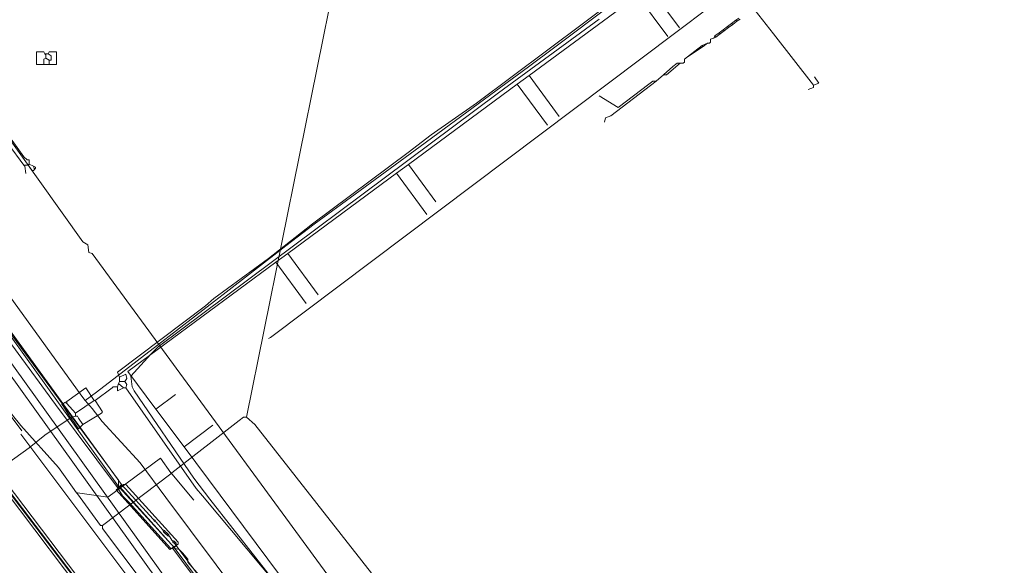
# Model space of a CAD drawing. Header units: metres. Extents: x 92810 to 93633, y 464687 to 465459.
# Tile 210 of 256: x 93128 to 93195, y 465241 to 465278. Entities that reach past the tile are written whole.
import ezdxf
from ezdxf.lldxf.tags import DXFTag

# ---------------------------------------------------------------- set-up
doc = ezdxf.new("R2010")
doc.units = ezdxf.units.M
for name, color, linetype, lineweight, transparency in [('B-OI-KL-DATA_KPN-G', 90, 'SI_B_DATA_KPN', 18, 0.4), ('B-OI-KL-DATA_LIANDER-G', 90, 'SI_B_DATA_LIANDER', 18, 0.4), ('B-OI-KL-DATA_ZIGGO BV-G', 90, 'SI_B_DATA_ZIGGO', 18, 0.4), ('B-OI-KL-ET_HS_LIANDER-G', 10, 'SI_B_ET_HS_LIANDON', 18, 0.4), ('B-OI-KL-ET_LS_LIANDER-G', 190, 'SI_B_ET_LS_LIANDER', 18, 0.4), ('B-OI-KL-GAS_LD_LIANDER-G', 30, 'SI_B_GAS_LD_LIANDER', 18, 0.4), ('B-WE-KL-DATA-G', 90, 'KL-DATA-N', 18, 0.4), ('B-WE-KL-WARMTENET-G', 80, 'KL-WARMTENET-N', 18, 0.4), ('B-WE-KL-WATER-G', 170, 'KL-WATER-N', 18, 0.4), ('B-WE-KL-WATER_MANTELBUIS-G', 170, 'CONTINUOUS', 18, 0.4)]:
    doc.layers.add(name, color=color, linetype=linetype, lineweight=lineweight, transparency=transparency)
doc.styles.get("Standard").update_dxf_attribs({"font": 'isocp.shx'})
tags = doc.linetypes.add('KL-DATA-N', pattern='A,4,-1,[101,NLCS.SHX,S=0.5,R=0,X=0,Y=0],-1,4,-1,["D",Standard,S=1,R=0,X=-0.25,Y=-0.5],-1.5', length=12.5).pattern_tags.tags
tags[18] = DXFTag(74, 10)
tags = doc.linetypes.add('KL-WARMTENET-N', pattern='A,7,-1.5,["WN",Standard,S=1,R=0,X=-0.3,Y=-0.5],-3', length=11.5).pattern_tags.tags
tags[6] = DXFTag(74, 10)
doc.linetypes.add('KL-WATER-N', pattern='A,7,-0.5,[168,NLCS.SHX,S=0.75,R=0,X=0.75,Y=0],-2', length=9.5)
doc.linetypes.add('SI_B_DATA_KPN', pattern='A,5,-2,["KPN",Standard,S=1.5,R=0,X=-0.51,Y=-0.75],-8', length=15)
doc.linetypes.add('SI_B_DATA_LIANDER', pattern='A,5,-2,["LI-DATA",Standard,S=1.5,R=0,X=-0.51,Y=-0.75],-11', length=18)
doc.linetypes.add('SI_B_DATA_ZIGGO', pattern='A,5,-2,["ZIGGO",Standard,S=1.5,R=0,X=-0.51,Y=-0.75],-9', length=16)
doc.linetypes.add('SI_B_ET_HS_LIANDON', pattern='A,5,-2,["LI-HS",Standard,S=1.5,R=0,X=-0.51,Y=-0.75],-10', length=17)
doc.linetypes.add('SI_B_ET_LS_LIANDER', pattern='A,5,-2,["LI-LS",Standard,S=1.5,R=0,X=-0.51,Y=-0.75],-10', length=17)
doc.linetypes.add('SI_B_GAS_LD_LIANDER', pattern='A,5,-2,["LI-G-LD",Standard,S=1.5,R=0,X=-0.51,Y=-0.75],-11', length=18)

msp = doc.modelspace()

# ---------------------------------------------------------------- linework, layer by layer
at = {"layer": 'B-OI-KL-DATA_KPN-G', "flags": 128}
for points in [[(93224.75, 465315.321), (93224.393, 465315.25), (93224.25, 465315.107), (93203.393, 465300.036), (93202.393, 465299.25), (93144.964, 465256.036), (93144.821, 465255.964)], [(93146.607, 465306.679), (93149.393, 465296.607), (93149.964, 465293.393), (93150.107, 465291.893), (93150.107, 465284.607), (93149.75, 465282.107), (93149.321, 465280.321), (93143.321, 465250.607)], [(93106.964, 465279.179), (93107.679, 465277.679), (93121.964, 465258.536), (93122.893, 465257.179), (93127.393, 465250.75), (93127.964, 465250.036), (93130.536, 465247.179), (93131.107, 465246.393), (93131.75, 465245.464)], [(93143.321, 465250.607), (93143.107, 465250.607), (93142.821, 465250.393), (93138.25, 465246.821)], [(93143.321, 465250.607), (93143.893, 465250.107), (93165.464, 465222.607), (93165.679, 465222.179), (93167.893, 465219.036), (93170.036, 465216.25), (93173.75, 465211.464), (93173.893, 465210.964)], [(93138.179, 465246.821), (93137.464, 465247.821), (93133.893, 465245.179), (93131.821, 465245.464)], [(93138.179, 465246.75), (93133.536, 465243.25)], [(93138.179, 465246.821), (93138.25, 465246.821)], [(93138.179, 465246.821), (93138.179, 465246.75)], [(93138.179, 465246.75), (93138.25, 465246.75)], [(93138.25, 465246.821), (93138.25, 465246.75)], [(93138.25, 465246.75), (93139.75, 465244.964)], [(93131.75, 465245.464), (93131.821, 465245.464)], [(93131.75, 465245.464), (93131.821, 465245.393)], [(93131.821, 465245.464), (93131.821, 465245.393)], [(93131.821, 465245.393), (93133.393, 465243.25), (93133.536, 465243.25)], [(93133.536, 465243.25), (93133.536, 465243.036), (93149.036, 465222.464), (93149.036, 465222.25)]]:
    msp.add_lwpolyline(points, dxfattribs=at)
at = {"layer": 'B-OI-KL-DATA_LIANDER-G'}
msp.add_line((93129.679, 465275.321), (93129.679, 465275.036), dxfattribs=at)
at = {"layer": 'B-OI-KL-DATA_LIANDER-G', "flags": 128}
for points in [[(93407.607, 465323.036), (93406.893, 465322.893), (93395.607, 465314.393), (93395.321, 465314.25), (93394.75, 465314.321), (93388.607, 465321.179), (93388.179, 465321.393), (93387.321, 465321.25), (93371.036, 465309.393), (93337.893, 465285.75), (93335.679, 465284.107), (93317.607, 465271.036), (93295.536, 465255.607), (93293.179, 465253.893), (93226.607, 465206.679), (93214.393, 465197.036), (93212.964, 465196.393), (93205.679, 465194.607), (93203.821, 465194.607), (93203.536, 465194.536), (93201.679, 465194.036), (93200.107, 465194.036), (93199.679, 465194.107), (93186.179, 465195.893), (93186.036, 465195.964), (93185.393, 465196.393), (93185.179, 465196.464), (93184.679, 465196.607), (93179.893, 465202.964), (93175.536, 465204.321), (93155.536, 465230.607), (93155.536, 465230.893), (93155.25, 465231.036), (93153.821, 465233.107), (93153.679, 465233.107), (93153.464, 465233.679), (93153.393, 465233.679), (93132.821, 465261.75), (93132.607, 465261.821), (93132.536, 465262.321), (93132.179, 465262.536), (93126.321, 465270.75), (93126.107, 465270.964), (93125.179, 465271.464), (93123.25, 465274.179), (93123.25, 465274.321), (93123.321, 465274.893), (93123.25, 465274.964), (93115.964, 465285.679)], [(93129.607, 465275.321), (93129.536, 465275.464), (93129.036, 465275.464), (93129.036, 465274.607), (93130.393, 465274.607)], [(93129.607, 465275.321), (93129.821, 465275.321)], [(93129.607, 465275.321), (93129.679, 465275.25)], [(93129.821, 465275.321), (93129.893, 465275.464), (93130.393, 465275.464), (93130.393, 465274.607)], [(93129.821, 465275.321), (93130.036, 465275.179), (93130.036, 465274.893), (93129.893, 465274.893)], [(93129.679, 465275.036), (93129.536, 465274.964), (93129.536, 465274.607)], [(93129.679, 465275.036), (93129.893, 465274.893)], [(93129.893, 465274.893), (93129.893, 465274.607)], [(93112.321, 465265.75), (93114.107, 465265.179), (93117.321, 465265.75), (93119.107, 465266.179), (93119.464, 465266.321), (93120.036, 465266.321), (93120.393, 465266.179), (93120.536, 465265.75), (93120.821, 465265.393), (93126.536, 465257.25), (93127.107, 465256.536), (93134.607, 465246.321), (93134.607, 465245.893), (93134.679, 465245.821), (93138.464, 465241.679), (93138.75, 465241.607), (93138.964, 465241.393), (93139.321, 465240.964), (93139.321, 465240.75), (93140.25, 465239.679), (93142.464, 465236.679), (93146.821, 465230.679), (93147.179, 465230.321), (93147.321, 465229.893), (93147.536, 465229.679), (93167.607, 465202.893), (93172.25, 465195.75), (93172.964, 465193.536), (93172.964, 465192.75), (93173.036, 465192.679), (93177.393, 465187.036)], [(93112.321, 465265.75), (93117.893, 465257.679), (93118.964, 465256.25), (93132.75, 465238.179), (93133.25, 465237.607), (93139.607, 465230.107)]]:
    msp.add_lwpolyline(points, dxfattribs=at)
at = {"layer": 'B-OI-KL-DATA_ZIGGO BV-G', "flags": 128}
for points in [[(93169.919, 465279.289), (93162.545, 465273.85)], [(93171.973, 465276.504), (93169.919, 465279.289)], [(93172.779, 465277.096), (93170.723, 465279.882)], [(93161.741, 465273.257), (93154.332, 465267.792)], [(93162.545, 465273.85), (93161.741, 465273.257)], [(93163.801, 465270.463), (93161.741, 465273.257)], [(93164.601, 465271.063), (93162.545, 465273.85)], [(93154.332, 465267.792), (93153.527, 465267.199)], [(93156.209, 465265.247), (93154.332, 465267.792)], [(93153.527, 465267.199), (93146.123, 465261.738)], [(93155.594, 465264.397), (93153.527, 465267.199)], [(93146.123, 465261.738), (93145.319, 465261.145)], [(93148.19, 465258.936), (93146.123, 465261.738)], [(93145.319, 465261.145), (93135.258, 465253.725)], [(93147.39, 465258.336), (93145.319, 465261.145)], [(93135.258, 465253.725), (93137.163, 465251.166)], [(93137.163, 465251.166), (93138.488, 465252.153)], [(93137.163, 465251.166), (93139.074, 465248.599)], [(93141.034, 465250.058), (93139.074, 465248.599)], [(93139.074, 465248.599), (93152.908, 465230.021)]]:
    msp.add_lwpolyline(points, dxfattribs=at)
at = {"layer": 'B-OI-KL-ET_HS_LIANDER-G'}
msp.add_line((93138.536, 465241.893), (93138.321, 465241.679), dxfattribs=at)
at = {"layer": 'B-OI-KL-ET_HS_LIANDER-G', "flags": 128}
for points in [[(93124.964, 465272.107), (93128.179, 465267.75)], [(93125.179, 465272.464), (93128.179, 465268.321), (93128.393, 465268.107), (93128.536, 465268.107), (93128.536, 465267.821)], [(93128.179, 465267.75), (93128.464, 465267.75)], [(93128.179, 465267.75), (93128.25, 465267.679)], [(93128.25, 465267.75), (93128.25, 465267.679)], [(93128.25, 465267.679), (93128.321, 465267.179)], [(93128.536, 465267.821), (93128.464, 465267.75)], [(93128.464, 465267.75), (93128.75, 465267.393), (93128.821, 465267.393), (93128.893, 465267.464)], [(93128.536, 465267.821), (93128.821, 465267.679)], [(93128.821, 465267.679), (93128.964, 465267.607), (93128.964, 465267.536), (93128.893, 465267.464)], [(93128.821, 465267.679), (93128.893, 465267.464)], [(93112.679, 465265.75), (93113.893, 465265.25), (93114.393, 465265.179), (93119.321, 465266.321), (93120.107, 465266.321), (93134.821, 465246.036)], [(93112.821, 465265.464), (93114.036, 465265.036), (93114.464, 465264.964), (93119.607, 465266.179), (93119.893, 465266.179), (93120.25, 465265.893), (93120.964, 465264.893), (93134.607, 465245.893)], [(93113.036, 465265.179), (93113.964, 465264.821), (93114.75, 465264.821), (93115.321, 465264.964), (93119.464, 465265.964), (93119.893, 465265.964), (93125.964, 465257.393), (93130.321, 465251.464), (93134.536, 465245.821)], [(93118.536, 465256.821), (93118.893, 465256.75), (93119.036, 465256.607), (93133.607, 465237.393), (93139.893, 465230.036)], [(93118.821, 465256.321), (93118.964, 465256.321), (93119.179, 465256.036), (93133.107, 465237.75), (93133.821, 465236.893), (93139.75, 465229.893)], [(93118.821, 465256.321), (93132.964, 465237.607), (93133.679, 465236.75), (93139.536, 465229.75)], [(93134.607, 465245.893), (93134.536, 465245.821)], [(93134.536, 465245.821), (93134.893, 465245.25), (93135.321, 465244.821), (93138.179, 465241.679), (93138.321, 465241.679)], [(93134.607, 465245.893), (93134.679, 465245.893)], [(93134.821, 465246.036), (93134.679, 465245.893)], [(93134.679, 465245.893), (93138.393, 465241.75)], [(93134.821, 465246.036), (93136.964, 465243.679)], [(93136.964, 465243.679), (93137.107, 465243.607)], [(93136.964, 465243.679), (93137.036, 465243.536)], [(93137.107, 465243.607), (93137.036, 465243.536)], [(93137.036, 465243.536), (93137.179, 465243.464)], [(93137.107, 465243.607), (93137.179, 465243.464)], [(93137.179, 465243.464), (93137.607, 465242.964)], [(93137.607, 465242.964), (93137.75, 465242.893)], [(93137.607, 465242.964), (93137.679, 465242.821)], [(93137.75, 465242.893), (93137.679, 465242.821)], [(93137.679, 465242.821), (93137.821, 465242.679)], [(93137.75, 465242.893), (93137.821, 465242.821)], [(93137.821, 465242.821), (93137.75, 465242.75)], [(93137.821, 465242.821), (93137.893, 465242.75)], [(93137.893, 465242.75), (93137.821, 465242.679)], [(93137.821, 465242.679), (93137.893, 465242.607)], [(93137.893, 465242.75), (93137.964, 465242.679)], [(93137.964, 465242.679), (93137.893, 465242.607)], [(93137.893, 465242.607), (93137.964, 465242.536)], [(93137.964, 465242.679), (93138.036, 465242.607)], [(93138.036, 465242.607), (93137.964, 465242.536)], [(93137.964, 465242.536), (93138.107, 465242.464)], [(93138.036, 465242.607), (93138.107, 465242.464)], [(93138.107, 465242.464), (93138.25, 465242.25)], [(93138.25, 465242.25), (93138.393, 465242.179)], [(93138.25, 465242.25), (93138.321, 465242.107)], [(93138.393, 465242.179), (93138.321, 465242.107)], [(93138.321, 465242.107), (93138.393, 465242.036)], [(93138.393, 465242.179), (93138.464, 465242.107)], [(93138.464, 465242.107), (93138.393, 465242.036)], [(93138.393, 465242.036), (93138.464, 465241.964)], [(93138.464, 465242.107), (93138.536, 465242.036)], [(93138.536, 465242.036), (93138.464, 465241.964)], [(93138.464, 465241.964), (93138.536, 465241.893)], [(93138.536, 465242.036), (93138.536, 465241.893)], [(93138.536, 465241.893), (93167.321, 465203.25), (93171.036, 465198.107), (93171.679, 465196.964), (93172.464, 465195.179), (93172.536, 465194.464), (93172.821, 465193.536), (93173.107, 465192.964)], [(93138.321, 465241.679), (93167.036, 465203.036), (93168.964, 465200.321), (93170.75, 465197.821), (93171.321, 465196.821), (93172.036, 465195.107), (93172.179, 465194.536), (93172.25, 465193.964), (93172.607, 465193.036), (93172.821, 465192.679)], [(93138.393, 465241.75), (93167.179, 465203.107), (93170.893, 465197.964), (93171.393, 465197.036), (93172.036, 465195.75), (93172.25, 465195.107), (93172.536, 465193.679), (93172.679, 465193.393), (93172.964, 465192.893)]]:
    msp.add_lwpolyline(points, dxfattribs=at)
at = {"layer": 'B-OI-KL-ET_LS_LIANDER-G'}
for p, q in [((93167.321, 465277.679), (93160.464, 465272.679)), ((93176.321, 465277.393), (93176.036, 465277.179)), ((93176.393, 465277.321), (93176.107, 465277.107)), ((93176.607, 465277.607), (93176.321, 465277.393)), ((93176.321, 465277.393), (93176.393, 465277.321)), ((93176.679, 465277.536), (93176.393, 465277.321)), ((93176.821, 465277.75), (93176.607, 465277.607)), ((93176.607, 465277.607), (93176.679, 465277.536)), ((93176.893, 465277.679), (93176.679, 465277.536)), ((93175.464, 465276.75), (93175.179, 465276.536)), ((93175.536, 465276.679), (93175.25, 465276.464)), ((93175.75, 465276.964), (93175.464, 465276.75)), ((93175.464, 465276.75), (93175.536, 465276.679)), ((93175.821, 465276.893), (93175.536, 465276.679)), ((93176.036, 465277.179), (93175.75, 465276.964)), ((93175.75, 465276.964), (93175.821, 465276.893)), ((93176.107, 465277.107), (93175.821, 465276.893)), ((93176.036, 465277.179), (93176.107, 465277.107)), ((93108.036, 465276.393), (93128.036, 465249.679)), ((93174.679, 465276.036), (93174.321, 465275.893)), ((93174.679, 465276.036), (93174.393, 465275.821)), ((93174.821, 465276.036), (93174.679, 465276.036)), ((93174.893, 465276.107), (93174.821, 465276.036)), ((93175.107, 465276.393), (93174.893, 465276.321)), ((93174.893, 465276.321), (93174.893, 465276.107)), ((93175.179, 465276.536), (93175.107, 465276.393)), ((93175.25, 465276.464), (93175.107, 465276.393)), ((93175.179, 465276.536), (93175.25, 465276.464)), ((93174.321, 465275.893), (93173.321, 465275.107)), ((93174.393, 465275.821), (93173.321, 465275.107)), ((93174.321, 465275.893), (93174.393, 465275.821)), ((93172.821, 465274.679), (93171.893, 465273.893)), ((93172.607, 465274.679), (93172.321, 465274.464)), ((93173.036, 465274.679), (93172.607, 465274.679)), ((93173.107, 465274.75), (93173.036, 465274.679)), ((93173.321, 465275.107), (93173.107, 465274.964)), ((93173.107, 465274.964), (93173.107, 465274.75)), ((93172.321, 465274.464), (93171.679, 465273.893)), ((93171.179, 465273.464), (93168.107, 465271.107)), ((93170.679, 465273.25), (93168.607, 465271.679)), ((93170.964, 465273.464), (93170.679, 465273.25)), ((93171.179, 465273.464), (93170.964, 465273.464)), ((93171.679, 465273.893), (93171.179, 465273.464)), ((93171.893, 465273.893), (93171.679, 465273.893)), ((93160.464, 465272.679), (93137.321, 465255.393)), ((93168.607, 465271.679), (93167.321, 465272.464)), ((93167.75, 465270.964), (93167.679, 465270.679)), ((93168.107, 465271.107), (93167.75, 465270.964)), ((93137.321, 465255.393), (93136.821, 465254.893)), ((93136.821, 465254.893), (93135.464, 465253.393)), ((93135.464, 465253.393), (93135.536, 465252.679)), ((93135.536, 465252.679), (93135.679, 465252.393)), ((93135.679, 465252.393), (93139.75, 465246.464)), ((93127.964, 465249.464), (93135.25, 465239.75)), ((93139.75, 465246.464), (93140.821, 465245.036)), ((93134.464, 465245.679), (93134.964, 465246.036)), ((93134.964, 465246.036), (93135.107, 465246.036)), ((93135.107, 465246.036), (93138.679, 465242.107)), ((93138.107, 465241.607), (93134.464, 465245.679)), ((93140.821, 465245.036), (93148.393, 465235.393)), ((93138.679, 465241.964), (93138.107, 465241.607)), ((93138.679, 465242.107), (93138.679, 465241.964))]:
    msp.add_line(p, q, dxfattribs=at)
at = {"layer": 'B-OI-KL-GAS_LD_LIANDER-G', "flags": 128}
for points in [[(93174.179, 465283.321), (93170.964, 465281.036), (93168.679, 465279.25), (93158.964, 465271.964), (93155.893, 465269.821), (93154.321, 465268.607), (93147.821, 465263.75), (93144.821, 465261.393), (93141.107, 465258.679), (93140.536, 465258.179), (93134.536, 465253.679), (93134.679, 465253.321)], [(93176.393, 465280.464), (93177.179, 465279.25), (93179.179, 465276.679), (93181.893, 465273.179)], [(93181.893, 465273.179), (93182.25, 465273.321), (93181.964, 465273.75)], [(93181.893, 465273.179), (93181.893, 465273.036), (93181.536, 465272.893)], [(93135.036, 465253.036), (93135.179, 465253.25), (93135.107, 465253.536), (93134.679, 465253.321)], [(93134.679, 465253.321), (93134.679, 465253.036)], [(93132.964, 465251.75), (93132.393, 465252.607), (93131.107, 465251.679)], [(93134.536, 465252.679), (93134.25, 465252.679), (93134.179, 465252.607), (93133.036, 465251.75)], [(93134.607, 465252.893), (93134.536, 465252.679)], [(93134.536, 465252.679), (93134.536, 465252.393), (93134.964, 465252.607)], [(93134.679, 465253.036), (93134.607, 465252.893)], [(93134.607, 465252.893), (93134.964, 465252.607)], [(93134.679, 465253.036), (93135.036, 465253.036)], [(93134.964, 465252.607), (93135.107, 465252.607)], [(93135.036, 465253.036), (93135.179, 465252.821), (93135.107, 465252.607)], [(93135.107, 465252.607), (93139.893, 465245.75), (93140.321, 465245.25), (93151.464, 465231.964), (93152.321, 465230.821), (93152.679, 465230.393)], [(93130.964, 465251.607), (93130.75, 465251.464), (93130.821, 465251.393), (93131.321, 465250.607)], [(93131.107, 465251.679), (93130.964, 465251.607)], [(93130.964, 465251.607), (93131.107, 465251.536)], [(93131.107, 465251.679), (93131.107, 465251.536)], [(93131.107, 465251.536), (93131.679, 465250.893)], [(93132.964, 465251.75), (93131.679, 465250.893)], [(93133.036, 465251.75), (93133.536, 465250.964), (93133.464, 465250.893), (93132.179, 465250.107)], [(93132.964, 465251.75), (93133.036, 465251.75)], [(93131.321, 465250.536), (93129.607, 465249.393), (93128.536, 465248.536), (93122.179, 465243.964), (93121.679, 465243.536), (93118.679, 465241.179)], [(93131.321, 465250.607), (93131.393, 465250.607)], [(93131.321, 465250.607), (93131.321, 465250.536)], [(93131.321, 465250.536), (93131.393, 465250.536)], [(93131.679, 465250.679), (93131.393, 465250.607)], [(93131.393, 465250.607), (93131.393, 465250.536)], [(93131.393, 465250.536), (93131.893, 465249.821), (93132.179, 465250.107)], [(93131.679, 465250.893), (93131.679, 465250.679)], [(93131.679, 465250.679), (93131.821, 465250.679), (93131.893, 465250.536), (93132.179, 465250.107)]]:
    msp.add_lwpolyline(points, dxfattribs=at)
at = {"layer": 'B-WE-KL-DATA-G'}
for points in [[(93103.809, 465277.491), (93107.21, 465272.94), (93118.64, 465256.77), (93133.25, 465237.59), (93139.77, 465229.91), (93169.43, 465190.19)], [(93103.809, 465277.491), (93107.211, 465272.942), (93118.641, 465256.772), (93133.253, 465237.589), (93139.77, 465229.91), (93169.433, 465190.185), (93172.05, 465187)]]:
    msp.add_lwpolyline(points, dxfattribs=at)
at = {"layer": 'B-WE-KL-WARMTENET-G'}
for points in [[(93113.006, 465273.324), (93143.851, 465230.352)], [(93113.747, 465273.176), (93144.267, 465230.656)]]:
    msp.add_lwpolyline(points, dxfattribs=at)
at = {"layer": 'B-WE-KL-WATER-G'}
for points in [[(93196.461, 465299.329), (93194.123, 465297.805), (93190.093, 465294.838), (93185.577, 465291.513), (93181.385, 465288.449), (93176.731, 465285.047), (93173.096, 465282.39), (93172.559, 465281.986), (93168.122, 465278.649), (93164.3, 465275.774), (93162.515, 465274.432), (93159.516, 465272.235), (93155.132, 465269.024), (93150.715, 465265.788), (93147.914, 465263.736), (93145.999, 465262.253), (93141.732, 465258.949), (93141.142, 465258.492), (93137.274, 465255.516), (93133.122, 465252.322), (93132.349, 465251.755)], [(93110.454, 465282.053), (93132.13, 465252.042)], [(93132.13, 465252.042), (93132.349, 465251.755), (93132.827, 465251.203), (93133.51, 465250.324)], [(93144.958, 465235.609), (93142.93, 465238.327), (93137.842, 465245.147), (93136.091, 465247.495), (93133.51, 465250.324)]]:
    msp.add_lwpolyline(points, dxfattribs=at)
at = {"layer": 'B-WE-KL-WATER_MANTELBUIS-G'}
msp.add_lwpolyline([(93196.461, 465299.329), (93194.123, 465297.805), (93190.093, 465294.838), (93185.577, 465291.513), (93181.385, 465288.449), (93176.731, 465285.047), (93173.096, 465282.39), (93172.559, 465281.986), (93168.122, 465278.649), (93164.3, 465275.774), (93162.515, 465274.432), (93159.516, 465272.235), (93155.132, 465269.024), (93150.715, 465265.788), (93147.914, 465263.736), (93145.999, 465262.253), (93141.732, 465258.949), (93141.142, 465258.492), (93137.274, 465255.516), (93133.122, 465252.322), (93132.349, 465251.755)], dxfattribs=at)

doc.saveas('drawing.dxf')
